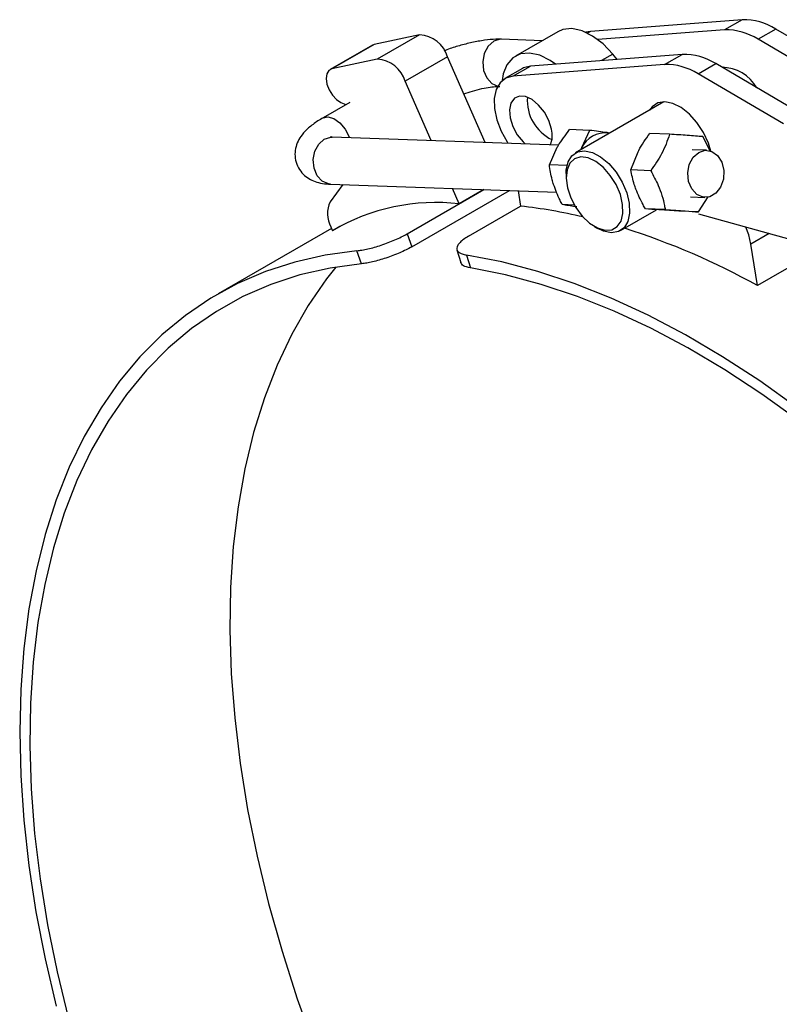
# Model space of a CAD drawing. Header units: millimetres. Extents: x 23 to 407, y 52 to 245.
# Tile 30 of 34: x 297 to 350, y 157 to 227. Entities that reach past the tile are written whole.
import ezdxf

# ---------------------------------------------------------------- set-up
doc = ezdxf.new("R2010")
doc.units = ezdxf.units.MM

msp = doc.modelspace()

# ---------------------------------------------------------------- linework, layer by layer
at = {"color": 7, "linetype": 'Continuous', "lineweight": 25}
for p, q in [((347.77408, 226.7291), (337.04201, 225.90547)), ((347.77408, 226.7291), (346.52486, 226.00794)), ((324.97243, 225.66299), (321.76931, 224.98216)), ((324.97243, 225.66299), (321.97902, 223.93493)), ((334.7374, 225.88309), (331.74398, 224.15502)), ((337.04201, 225.90547), (336.70795, 225.8383)), ((346.52486, 226.00794), (337.56894, 225.32062)), ((350.13625, 226.07222), (348.88702, 225.35106)), ((356.171, 222.53081), (350.13625, 226.07222)), ((321.63356, 224.93046), (318.64014, 223.20239)), ((321.76931, 224.98216), (318.77589, 223.25409)), ((321.76931, 224.98216), (321.63356, 224.93046)), ((333.63034, 225.24399), (330.76471, 225.34544)), ((354.92178, 221.80965), (348.88702, 225.35106)), ((343.53144, 224.27987), (332.79937, 223.45625)), ((338.94101, 223.92758), (338.6282, 224.30158)), ((342.28222, 223.55871), (343.53144, 224.27987)), ((321.97902, 223.93493), (318.77589, 223.25409)), ((326.93812, 224.10226), (323.9447, 222.3742)), ((329.60944, 218.05019), (326.93812, 224.10226)), ((342.28222, 223.55871), (331.55015, 222.73509)), ((344.64438, 222.90184), (345.8936, 223.623)), ((351.92836, 220.08159), (345.8936, 223.623)), ((332.24394, 223.28898), (330.99472, 222.56781)), ((331.55015, 222.73509), (332.79937, 223.45625)), ((350.67914, 219.36043), (344.64438, 222.90184)), ((346.47353, 223.37505), (346.39418, 223.32925)), ((325.79365, 218.18528), (323.9447, 222.3742)), ((320.04178, 220.88617), (318.14438, 219.79082)), ((319.41164, 220.88468), (319.76157, 220.72441)), ((342.23089, 220.92583), (335.98393, 217.31954)), ((336.97314, 218.90719), (335.57105, 218.95682)), ((336.97314, 218.90719), (336.40831, 217.66049)), ((338.4027, 218.71586), (338.29875, 218.73425)), ((338.40524, 218.71734), (338.29875, 218.73425)), ((342.62928, 218.63233), (341.22719, 218.68197)), ((334.7941, 217.86664), (318.79103, 218.43319)), ((345.51929, 217.41819), (344.98839, 218.46177)), ((334.13647, 216.47422), (334.7013, 217.72092)), ((336.40831, 217.66049), (336.33278, 217.52093)), ((339.89551, 216.10537), (340.40888, 217.39907)), ((345.24976, 217.49648), (344.23772, 217.53231)), ((335.38701, 216.42995), (334.13647, 216.47422)), ((335.32624, 215.86588), (335.32624, 215.59374)), ((341.29759, 216.05573), (339.89551, 216.10537)), ((319.53603, 215.07139), (318.65164, 213.86305)), ((318.6731, 215.10194), (334.65889, 214.536)), ((324.07889, 211.58362), (329.50893, 214.71832)), ((324.40939, 210.67097), (331.30993, 214.65457)), ((327.76763, 213.71309), (327.28924, 214.79691)), ((329.50893, 214.71832), (327.76763, 213.71309)), ((331.9254, 214.63278), (332.10409, 213.54478)), ((344.11979, 214.20106), (345.13182, 214.16523)), ((344.68414, 213.138), (345.36369, 214.21806)), ((328.41535, 211.41532), (332.10409, 213.54478)), ((335.90737, 213.62613), (335.0482, 213.65654)), ((339.15867, 211.82013), (341.71557, 213.2962)), ((342.32503, 213.30856), (340.92294, 213.3582)), ((343.28206, 213.18764), (341.95003, 213.27832)), ((344.68414, 213.138), (343.28206, 213.18764)), ((344.67935, 213.00379), (352.36653, 210.86613)), ((318.7475, 211.97167), (310.72688, 207.34146)), ((318.70016, 212.07891), (318.81846, 211.81091)), ((319.42946, 212.16363), (318.81846, 211.81091)), ((337.33527, 212.11362), (337.57094, 211.97753)), ((324.07889, 211.58362), (324.40939, 210.67097)), ((320.87444, 209.47831), (320.54367, 210.39168)), ((327.60513, 210.47004), (327.87141, 209.56037)), ((348.85243, 207.92825), (348.36909, 210.87123)), ((328.29039, 210.09101), (328.55702, 209.18012)), ((351.84585, 209.65631), (348.85243, 207.92825))]:
    msp.add_line(p, q, dxfattribs=at)
at = {"color": 8, "linetype": 'Continuous', "lineweight": 25}
for p, q in [((337.04201, 225.90547), (336.82785, 225.78184)), ((338.6282, 224.30158), (337.83306, 223.84255)), ((349.66269, 211.61801), (348.36909, 210.87123))]:
    msp.add_line(p, q, dxfattribs=at)
at = {"color": 7, "linetype": 'Continuous', "lineweight": 25, "flags": 128}
for points in [[(338.6282, 224.30158), (337.93388, 225.02093), (337.19531, 225.5773), (336.45034, 225.94218), (335.73717, 226.09686), (335.09234, 226.0334), (334.7374, 225.88309)], [(334.57552, 223.59256), (334.20189, 223.84923), (333.45692, 224.21411), (332.74375, 224.36879), (332.09892, 224.30534), (331.5555, 224.02702), (331.14133, 223.54809), (330.87765, 222.8931), (330.79733, 222.42617)], [(318.77589, 223.25409), (318.54977, 223.13386), (318.40638, 222.89469), (318.36125, 222.56248), (318.41926, 222.17321), (318.57415, 221.76902), (318.80912, 221.3937), (319.09874, 221.08788), (319.41164, 220.88468)], [(332.79937, 223.45625), (332.29977, 223.3193), (332.24394, 223.28898)], [(331.55015, 222.73509), (331.05055, 222.59814), (330.65281, 222.27745), (330.37975, 221.79139), (330.247, 221.16782), (330.26218, 220.44249), (330.42441, 219.65697), (330.72441, 218.85628), (331.14497, 218.08631), (331.20476, 217.99464)], [(334.28817, 218.98623), (334.09978, 219.59468), (333.78689, 220.18333), (333.38012, 220.69455), (332.9193, 221.07829), (332.44954, 221.297), (332.01681, 221.32926), (331.66347, 221.17192), (331.42412, 220.84037), (331.32218, 220.36709), (331.36763, 219.79838), (331.55602, 219.18992), (331.86892, 218.60127), (332.27568, 218.09006), (332.42004, 217.95068)], [(345.55023, 217.43865), (345.37362, 218.00866), (345.02529, 218.76082), (344.56922, 219.45784), (344.03407, 220.0559), (343.45347, 220.51745), (342.86389, 220.81346), (342.30238, 220.92535), (341.80423, 220.84608), (341.40073, 220.58064), (341.21567, 220.33976)], [(335.32624, 215.86588), (335.33431, 216.08091), (335.45978, 216.66958), (335.72914, 217.11515), (336.12404, 217.38726), (336.61757, 217.46737), (337.17609, 217.35002), (337.76155, 217.0432), (338.33404, 216.56782), (338.85456, 215.95629), (339.28762, 215.25027), (339.60372, 214.49788)], [(344.69014, 217.35187), (345.14968, 217.49493), (345.61476, 217.41324), (346.02259, 217.11785), (346.31808, 216.64863), (346.46132, 216.06898), (346.43297, 215.45716), (346.23685, 214.89582), (345.89946, 214.46075), (345.46636, 214.21073), (344.99604, 214.17951), (344.55202, 214.37132), (344.19427, 214.76024), (343.97111, 215.29376), (343.91267, 215.89982), (344.02685, 216.49656), (344.29822, 217.00339), (344.69014, 217.35187)], [(339.15464, 214.36937), (338.85688, 215.07143), (338.4463, 215.7262), (337.95334, 216.28511), (337.41457, 216.70672), (336.86994, 216.95975), (336.35985, 217.02545), (335.92212, 216.89893), (335.58923, 216.58958), (335.38585, 216.12034), (335.32708, 215.52602), (335.41727, 214.85069), (335.64974, 214.14444), (336.00723, 213.45965), (336.46325, 212.8471), (336.98396, 212.35223), (337.53076, 212.01174), (338.06308, 211.85087), (338.54144, 211.88157), (338.93038, 212.10156), (339.20103, 212.49451), (339.33334, 213.03129), (339.31748, 213.67208), (339.15464, 214.36937)], [(339.60372, 214.49788), (339.78131, 213.75039), (339.80829, 213.05875), (339.68283, 212.47009), (339.41346, 212.02452), (339.01856, 211.75241), (338.52503, 211.6723), (337.96651, 211.78965), (337.57094, 211.97753)], [(348.36909, 210.87123), (348.22333, 211.50889), (348.02917, 212.07226)], [(320.54367, 210.39168), (318.3052, 210.08745), (316.14611, 209.59774), (314.07291, 208.92401), (312.09189, 208.06831), (310.20903, 207.03322), (308.43002, 205.82188), (306.76025, 204.43795), (305.20476, 202.8856), (303.76825, 201.16954), (302.45508, 199.29496), (301.26919, 197.26751), (300.2142, 195.09334), (299.29328, 192.77901), (298.50921, 190.33152), (297.86438, 187.75828), (297.36073, 185.06705), (296.99977, 182.26599), (296.78261, 179.36356), (296.7099, 176.36853), (296.78186, 173.28996), (296.99827, 170.13716), (297.35848, 166.91966), (297.8614, 163.64719), (298.5055, 160.32965), (299.28884, 156.97706)], [(351.6155, 199.31245), (349.00361, 201.18565), (346.37828, 202.90026), (343.74744, 204.45111), (341.11905, 205.83352), (338.50106, 207.04329), (335.90138, 208.07679), (333.32787, 208.93086), (330.78832, 209.60295), (328.29039, 210.09101)], [(320.87444, 209.47831), (318.65059, 209.1731), (316.50646, 208.6819), (314.44867, 208.00622), (312.48354, 207.14815), (310.61711, 206.11031), (308.85514, 204.89591), (307.20305, 203.50869), (305.66592, 201.9529), (304.24848, 200.23335), (302.95509, 198.35532), (301.78973, 196.32459), (300.756, 194.14741), (299.85707, 191.83048), (299.09571, 189.38094), (298.47426, 186.80632), (297.99463, 184.11454), (297.6583, 181.31389), (297.46631, 178.41299), (297.41924, 175.42076), (297.51725, 172.34642), (297.76003, 169.19943), (298.14682, 165.98947), (298.67645, 162.72641), (299.34728, 159.42031), (300.15725, 156.08134)], [(319.05635, 209.24364), (318.39061, 208.39743), (317.09722, 206.5194), (315.93187, 204.48867), (314.89814, 202.31149), (313.99921, 199.99456), (313.23784, 197.54502), (312.61639, 194.9704), (312.13676, 192.27862), (311.80044, 189.47797), (311.60845, 186.57707), (311.56138, 183.58484), (311.65938, 180.5105), (311.90216, 177.36351), (312.28896, 174.15355), (312.81858, 170.89049), (313.48941, 167.58439), (314.29938, 164.24542), (315.24599, 160.88385), (316.32634, 157.51003), (317.53709, 154.13434)], [(351.74397, 198.38991), (349.14931, 200.26519), (346.54053, 201.98189), (343.92564, 203.53473), (341.3127, 204.91893), (338.70975, 206.13023), (336.12479, 207.16491), (333.56578, 208.01978), (331.0406, 208.6922), (328.55702, 209.18012)]]:
    msp.add_lwpolyline(points, dxfattribs=at)
at = {"color": 8, "linetype": 'Continuous', "lineweight": 25, "flags": 128}
for points in [[(330.20509, 225.20084), (329.81317, 224.85236), (329.5418, 224.34552), (329.42762, 223.74878), (329.48606, 223.14273), (329.70922, 222.60921), (330.06697, 222.22028), (330.48807, 222.03278)], [(330.76471, 225.34544), (330.66463, 225.3439), (330.20509, 225.20084)], [(318.1448, 219.79106), (318.477, 219.86842), (318.89621, 219.75207), (319.32642, 219.44601), (319.70952, 218.99157), (319.99378, 218.45014), (320.01668, 218.3898)], [(318.6731, 215.10194), (318.53732, 215.11622), (318.0933, 215.30803), (317.73555, 215.69695), (317.51239, 216.23047), (317.45395, 216.83652), (317.56812, 217.43327), (317.8395, 217.94011), (318.23142, 218.28858)], [(318.23142, 218.28858), (318.69095, 218.43164), (318.79103, 218.43319)]]:
    msp.add_lwpolyline(points, dxfattribs=at)
at = {"color": 7, "linetype": 'Continuous', "lineweight": 25}
for centre, radius, start, end in [((347.89368, 222.58349), 4.14733, 57.2669297, 91.6524513), ((324.83504, 223.47173), 2.19557, 16.6894012, 86.4123141), ((346.64445, 221.86233), 4.14733, 57.2669297, 91.6524513), ((343.65104, 220.13427), 4.14733, 57.2669297, 91.6524513), ((321.84163, 221.74367), 2.19557, 16.6894012, 86.4123141), ((342.40181, 219.41311), 4.14733, 57.2669297, 91.6524513), ((346.28703, 220.45326), 2.91245, 30.0854222, 89.1027552), ((335.62808, 221.00881), 3.0498, 175.4524019, 244.542257), ((335.63127, 221.01065), 3.05283, 175.491552, 244.5031069), ((332.71438, 218.55202), 1.63259, 335.9802435, 15.4240519), ((338.13818, 216.81594), 1.92502, 85.2150553, 153.9776864), ((320.34957, 213.0165), 1.89727, 153.5002507, 209.6156466), ((326.12306, 199.44763), 14.35994, 83.4238107, 120.5759199), ((328.0843, 176.99779), 36.7674, 76.7369528, 83.7232987), ((323.81853, 162.78748), 51.61768, 60.9883902, 72.3812278)]:
    msp.add_arc(centre, radius, start, end, dxfattribs=at)
for points, knots in [([(330.76471, 225.34544), (330.62998, 225.34711), (330.24775, 225.35185), (329.55846, 225.28603), (328.68631, 225.13134), (327.78678, 224.89784), (327.11217, 224.68984), (326.762, 224.54928), (326.69155, 224.52101)], [0, 0, 0, 0, 0.113666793, 0.322474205, 0.538723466, 0.745534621, 0.948809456, 1, 1, 1, 1]), ([(328.09231, 221.48738), (328.29407, 221.55572), (328.72274, 221.70093), (329.3734, 221.86441), (329.95382, 221.9712), (330.39597, 222.01584), (330.56908, 222.01471), (330.64677, 222.0142)], [0, 0, 0, 0, 0.20214022, 0.42947016, 0.65248555, 0.8440432, 1, 1, 1, 1]), ([(318.14438, 219.79082), (318.02211, 219.71775), (317.64512, 219.49244), (317.13822, 219.11291), (316.68222, 218.64642), (316.36821, 218.15946), (316.1821, 217.64065), (316.13801, 217.07615), (316.25988, 216.506), (316.5407, 216.00577), (316.92957, 215.62364), (317.36987, 215.36207), (317.86135, 215.19357), (318.29559, 215.12158), (318.58161, 215.1067), (318.6731, 215.10194)], [0, 0, 0, 0, 0.05780848, 0.17823574, 0.28061744, 0.35929679, 0.43393148, 0.50727129, 0.58064368, 0.65692536, 0.72714301, 0.79660469, 0.87111646, 0.95877588, 1, 1, 1, 1]), ([(334.7013, 217.72092), (334.71845, 217.75033), (334.96284, 218.16943), (335.278, 218.57745), (335.57105, 218.95682)], [0, 0, 0, 0, 0.07018535, 1, 1, 1, 1]), ([(338.29875, 218.73425), (338.2708, 218.73823), (337.87247, 218.79488), (337.40645, 218.85308), (336.97314, 218.90719)], [0, 0, 0, 0, 0.07018516, 1, 1, 1, 1]), ([(340.40888, 217.39907), (340.42482, 217.42959), (340.65184, 217.86456), (340.94998, 218.28813), (341.22719, 218.68197)], [0, 0, 0, 0, 0.07018413, 1, 1, 1, 1]), ([(342.62928, 218.63233), (342.47093, 218.16916), (342.1748, 217.30293), (341.57614, 216.45177), (341.29759, 216.05573)], [0, 0, 0, 0, 0.53470843, 1, 1, 1, 1]), ([(344.98839, 218.46177), (344.64648, 218.48943), (344.00704, 218.54115), (343.06677, 218.60338), (342.62928, 218.63233)], [0, 0, 0, 0, 0.53470885, 1, 1, 1, 1]), ([(318.79103, 218.43319), (318.74599, 218.43659), (318.66989, 218.44233), (318.6787, 218.44099), (318.6823, 218.44044)], [0, 0, 0, 0, 0.59191068, 1, 1, 1, 1]), ([(336.40831, 217.66049), (336.39199, 217.63094), (336.36362, 217.57957), (336.32661, 217.52954), (336.31088, 217.50829)], [0, 0, 0, 0, 0.57508285, 1, 1, 1, 1]), ([(334.43987, 215.07078), (334.40486, 215.18444), (334.25807, 215.66092), (334.18904, 216.12264), (334.13647, 216.47422)], [0, 0, 0, 0, 0.23855074, 1, 1, 1, 1]), ([(340.25676, 214.73718), (340.21707, 214.848), (340.0507, 215.31254), (339.9626, 215.76264), (339.89551, 216.10537)], [0, 0, 0, 0, 0.23854982, 1, 1, 1, 1]), ([(341.29759, 216.05573), (341.48678, 215.70864), (341.92844, 214.89836), (342.20986, 213.95483), (342.30766, 213.40602), (342.32503, 213.30856)], [0, 0, 0, 0, 0.38128369, 0.89012877, 1, 1, 1, 1]), ([(335.0482, 213.65654), (334.99589, 213.75796), (334.7576, 214.21996), (334.57915, 214.69782), (334.43987, 215.07078)], [0, 0, 0, 0, 0.219524, 1, 1, 1, 1]), ([(340.92294, 213.3582), (340.86649, 213.4571), (340.60936, 213.90762), (340.41132, 214.37354), (340.25676, 214.73718)], [0, 0, 0, 0, 0.21952364, 1, 1, 1, 1]), ([(336.06889, 213.4944), (336.04124, 213.49836), (335.64725, 213.55487), (335.33683, 213.60756), (335.0482, 213.65654)], [0, 0, 0, 0, 0.07018602, 1, 1, 1, 1]), ([(341.95003, 213.27832), (341.92223, 213.28033), (341.52607, 213.30904), (341.21354, 213.33451), (340.92294, 213.3582)], [0, 0, 0, 0, 0.0701846, 1, 1, 1, 1]), ([(342.32503, 213.30856), (342.82612, 213.27527), (343.76324, 213.21301), (344.39172, 213.16182), (344.68414, 213.138)], [0, 0, 0, 0, 0.53470859, 1, 1, 1, 1]), ([(320.54367, 210.39168), (320.65138, 210.40167), (320.76972, 210.41791), (321.02681, 210.46245), (321.16723, 210.49116), (321.4609, 210.55959), (321.61341, 210.59904), (321.92956, 210.6886), (322.09427, 210.73914), (322.42094, 210.84719), (322.58449, 210.90509), (322.91192, 211.02922), (323.07332, 211.09457), (323.38317, 211.2286), (323.53376, 211.29817), (323.8204, 211.44029), (323.95437, 211.51174), (324.07889, 211.58362)], [0, 0, 0, 0, 0.125, 0.125, 0.25, 0.25, 0.375, 0.375, 0.5, 0.5, 0.625, 0.625, 0.75, 0.75, 0.875, 0.875, 1, 1, 1, 1]), ([(328.41535, 211.41531), (328.29083, 211.34343), (328.1797, 211.27153), (327.98315, 211.12765), (327.89702, 211.05489), (327.75645, 210.91332), (327.70187, 210.84474), (327.62395, 210.71165), (327.60089, 210.64683), (327.58875, 210.52652), (327.59907, 210.4703), (327.65333, 210.36555), (327.69717, 210.31789), (327.81514, 210.23388), (327.88998, 210.19693), (328.06982, 210.13465), (328.17329, 210.10972), (328.29039, 210.09101)], [0, 0, 0, 0, 0.125, 0.125, 0.25, 0.25, 0.375, 0.375, 0.5, 0.5, 0.625, 0.625, 0.75, 0.75, 0.875, 0.875, 1, 1, 1, 1]), ([(324.40939, 210.67097), (324.28487, 210.59909), (324.15163, 210.52805), (323.86845, 210.38753), (323.71675, 210.31731), (323.405, 210.18237), (323.24568, 210.11785), (322.92032, 209.99435), (322.75325, 209.93511), (322.42658, 209.82697), (322.26531, 209.77738), (321.9471, 209.68703), (321.79261, 209.64701), (321.50071, 209.57881), (321.36128, 209.55012), (321.10104, 209.50477), (320.98211, 209.48839), (320.87444, 209.4783)], [0, 0, 0, 0, 0.125, 0.125, 0.25, 0.25, 0.375, 0.375, 0.5, 0.5, 0.625, 0.625, 0.75, 0.75, 0.875, 0.875, 1, 1, 1, 1]), ([(328.55702, 209.18012), (328.37411, 209.2219), (328.01897, 209.30301), (327.92488, 209.47815), (327.87925, 209.56308)], [0, 0, 0, 0, 0.515057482, 1, 1, 1, 1])]:
    msp.add_open_spline(points, degree=3, knots=knots, dxfattribs=at)

doc.saveas('drawing.dxf')
